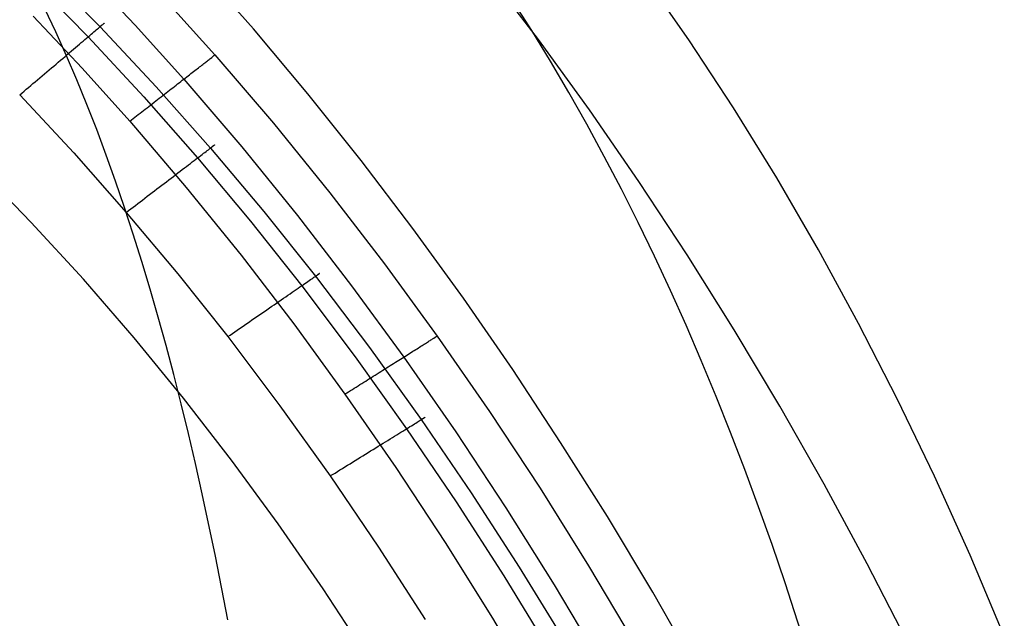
# Model space of a CAD drawing. Extents: x -353 to 1161, y -766 to 145.
# Tile 73 of 74: x 1075 to 1117, y 50 to 76. Entities that reach past the tile are written whole.
import ezdxf

# ---------------------------------------------------------------- set-up
doc = ezdxf.new("R2010")
doc.units = 0
doc.layers.add('DEFAULT', color=7, linetype='CONTINUOUS')

msp = doc.modelspace()

# ---------------------------------------------------------------- linework, layer by layer
at = {"layer": 'DEFAULT'}
for p, q in [((1084.859, 75.306, 91.409), (1082.487, 77.993, 91.409)), ((1076.048, 77.727, 68.551), (1078.346, 75.396, 68.576)), ((1077.702, 77.714, 77.381), (1079.83, 75.464, 77.388)), ((1096.961, 74.849, 263.484), (1094.739, 77.756, 263.086)), ((1103.345, 74.842, 456.146), (1101.376, 77.653, 455.033)), ((1075.564, 77.294, 73.764), (1077.84, 74.967, 73.775)), ((1081.127, 76.521, 80.538), (1083.221, 74.197, 80.558)), ((1076.468, 75.172, 580.186), (1076.005, 76.16, 579.206)), ((1096.676, 75.233, 539.159), (1095.863, 76.512, 538.347)), ((1075.508, 75.84, 76.166), (1077.584, 73.634, 76.166)), ((1078.137, 75.219, 72.989), (1078.187, 75.261, 72.825)), ((1078.187, 75.261, 72.825), (1078.233, 75.3, 72.658)), ((1078.233, 75.3, 72.658), (1078.276, 75.337, 72.49)), ((1078.276, 75.337, 72.49), (1078.315, 75.37, 72.32)), ((1078.315, 75.37, 72.32), (1078.351, 75.401, 72.149)), ((1078.373, 75.419, 68.717), (1078.346, 75.396, 68.576)), ((1078.346, 75.396, 68.576), (1080.728, 72.848, 68.602)), ((1078.351, 75.401, 72.149), (1078.384, 75.428, 71.977)), ((1078.399, 75.441, 68.861), (1078.373, 75.419, 68.717)), ((1078.384, 75.428, 71.977), (1078.413, 75.453, 71.805)), ((1078.422, 75.461, 69.007), (1078.399, 75.441, 68.861)), ((1078.413, 75.453, 71.805), (1078.438, 75.474, 71.632)), ((1078.443, 75.479, 69.156), (1078.422, 75.461, 69.007)), ((1078.438, 75.474, 71.632), (1078.46, 75.493, 71.459)), ((1078.462, 75.495, 69.308), (1078.443, 75.479, 69.156)), ((1078.46, 75.493, 71.459), (1078.479, 75.509, 71.287)), ((1078.479, 75.509, 69.462), (1078.462, 75.495, 69.308)), ((1078.479, 75.509, 71.287), (1078.494, 75.522, 71.115)), ((1078.493, 75.521, 69.619), (1078.479, 75.509, 69.462)), ((1078.504, 75.531, 69.778), (1078.493, 75.521, 69.619)), ((1078.494, 75.522, 71.115), (1078.506, 75.532, 70.943)), ((1078.513, 75.538, 69.939), (1078.504, 75.531, 69.778)), ((1078.506, 75.532, 70.943), (1078.515, 75.54, 70.772)), ((1078.52, 75.544, 70.103), (1078.513, 75.538, 69.939)), ((1078.515, 75.54, 70.772), (1078.521, 75.545, 70.603)), ((1078.523, 75.547, 70.268), (1078.52, 75.544, 70.103)), ((1078.521, 75.545, 70.603), (1078.523, 75.547, 70.435)), ((1078.523, 75.547, 70.435), (1078.523, 75.547, 70.268)), ((1079.83, 75.464, 77.388), (1081.901, 73.169, 77.394)), ((1087.173, 72.548, 91.409), (1084.859, 75.306, 91.409)), ((1076.919, 74.164, 581.137), (1076.468, 75.172, 580.186)), ((1077.625, 74.785, 74.207), (1077.7, 74.848, 74.067)), ((1077.7, 74.848, 74.067), (1077.771, 74.909, 73.923)), ((1077.771, 74.909, 73.923), (1077.84, 74.967, 73.775)), ((1077.84, 74.967, 73.775), (1077.906, 75.023, 73.624)), ((1077.84, 74.967, 73.775), (1080.2, 72.423, 73.786)), ((1077.906, 75.023, 73.624), (1077.968, 75.076, 73.469)), ((1077.968, 75.076, 73.469), (1078.028, 75.126, 73.312)), ((1078.028, 75.126, 73.312), (1078.084, 75.174, 73.152)), ((1078.084, 75.174, 73.152), (1078.137, 75.219, 72.989)), ((1097.471, 73.931, 539.948), (1096.676, 75.233, 539.159)), ((1099.124, 71.871, 263.863), (1096.961, 74.849, 263.484)), ((1105.247, 71.95, 457.21), (1103.345, 74.842, 456.146)), ((1077.13, 74.365, 74.956), (1077.218, 74.439, 74.843)), ((1077.218, 74.439, 74.843), (1077.304, 74.512, 74.725)), ((1077.304, 74.512, 74.725), (1077.388, 74.583, 74.602)), ((1077.388, 74.583, 74.602), (1077.469, 74.653, 74.474)), ((1077.469, 74.653, 74.474), (1077.549, 74.72, 74.343)), ((1077.549, 74.72, 74.343), (1077.625, 74.785, 74.207)), ((1076.668, 73.973, 75.445), (1076.763, 74.053, 75.358)), ((1076.763, 74.053, 75.358), (1076.857, 74.133, 75.265)), ((1076.857, 74.133, 75.265), (1076.949, 74.212, 75.167)), ((1077.358, 73.137, 582.059), (1076.919, 74.164, 581.137)), ((1076.949, 74.212, 75.167), (1077.04, 74.289, 75.064)), ((1077.04, 74.289, 75.064), (1077.13, 74.365, 74.956)), ((1082.973, 74.004, 79.478), (1083.005, 74.028, 79.585)), ((1083.005, 74.028, 79.585), (1083.035, 74.052, 79.692)), ((1083.035, 74.052, 79.692), (1083.091, 74.095, 79.908)), ((1083.091, 74.095, 79.908), (1083.14, 74.134, 80.125)), ((1083.14, 74.134, 80.125), (1083.184, 74.168, 80.341)), ((1083.184, 74.168, 80.341), (1083.221, 74.197, 80.558)), ((1083.221, 74.197, 80.558), (1085.706, 71.295, 80.581)), ((1076.182, 73.561, 75.805), (1076.28, 73.644, 75.743)), ((1076.28, 73.644, 75.743), (1076.378, 73.727, 75.677)), ((1076.378, 73.727, 75.677), (1076.475, 73.809, 75.605)), ((1076.475, 73.809, 75.605), (1076.572, 73.891, 75.528)), ((1076.572, 73.891, 75.528), (1076.668, 73.973, 75.445)), ((1077.584, 73.634, 76.166), (1079.607, 71.383, 76.166)), ((1082.421, 73.574, 78.164), (1082.473, 73.614, 78.258)), ((1082.473, 73.614, 78.258), (1082.522, 73.653, 78.353)), ((1082.522, 73.653, 78.353), (1082.571, 73.691, 78.45)), ((1082.571, 73.691, 78.45), (1082.618, 73.727, 78.548)), ((1082.618, 73.727, 78.548), (1082.664, 73.763, 78.648)), ((1082.664, 73.763, 78.648), (1082.708, 73.797, 78.748)), ((1082.708, 73.797, 78.748), (1082.75, 73.83, 78.85)), ((1082.75, 73.83, 78.85), (1082.791, 73.862, 78.953)), ((1082.791, 73.862, 78.953), (1082.831, 73.893, 79.056)), ((1082.831, 73.893, 79.056), (1082.869, 73.922, 79.161)), ((1082.869, 73.922, 79.161), (1082.905, 73.951, 79.266)), ((1082.905, 73.951, 79.266), (1082.94, 73.978, 79.372)), ((1082.94, 73.978, 79.372), (1082.973, 74.004, 79.478)), ((1098.249, 72.607, 540.714), (1097.471, 73.931, 539.948)), ((1075.691, 73.144, 76.036), (1075.788, 73.227, 75.999)), ((1075.788, 73.227, 75.999), (1075.887, 73.31, 75.958)), ((1075.887, 73.31, 75.958), (1075.985, 73.394, 75.912)), ((1075.985, 73.394, 75.912), (1076.083, 73.477, 75.861)), ((1076.083, 73.477, 75.861), (1076.182, 73.561, 75.805)), ((1081.901, 73.169, 77.394), (1081.963, 73.217, 77.472)), ((1081.963, 73.217, 77.472), (1082.025, 73.265, 77.552)), ((1082.025, 73.265, 77.552), (1082.085, 73.312, 77.634)), ((1082.085, 73.312, 77.634), (1082.144, 73.358, 77.718)), ((1082.144, 73.358, 77.718), (1082.202, 73.404, 77.803)), ((1082.202, 73.404, 77.803), (1082.259, 73.448, 77.891)), ((1082.259, 73.448, 77.891), (1082.314, 73.491, 77.98)), ((1082.314, 73.491, 77.98), (1082.368, 73.533, 78.071)), ((1082.368, 73.533, 78.071), (1082.421, 73.574, 78.164)), ((1075.21, 72.737, 76.149), (1075.305, 72.817, 76.135)), ((1075.305, 72.817, 76.135), (1075.4, 72.898, 76.117)), ((1075.4, 72.898, 76.117), (1075.496, 72.979, 76.094)), ((1075.496, 72.979, 76.094), (1075.593, 73.061, 76.067)), ((1075.593, 73.061, 76.067), (1075.691, 73.144, 76.036)), ((1077.786, 72.092, 582.954), (1077.358, 73.137, 582.059)), ((1080.728, 72.848, 68.602), (1083.036, 70.244, 68.627)), ((1081.295, 72.697, 76.795), (1081.365, 72.752, 76.852)), ((1081.365, 72.752, 76.852), (1081.435, 72.806, 76.911)), ((1081.435, 72.806, 76.911), (1081.504, 72.86, 76.973)), ((1081.504, 72.86, 76.973), (1081.572, 72.913, 77.038)), ((1081.572, 72.913, 77.038), (1081.64, 72.966, 77.105)), ((1081.64, 72.966, 77.105), (1081.706, 73.018, 77.174)), ((1081.706, 73.018, 77.174), (1081.772, 73.069, 77.245)), ((1081.772, 73.069, 77.245), (1081.837, 73.119, 77.319)), ((1081.837, 73.119, 77.319), (1081.901, 73.169, 77.394)), ((1081.901, 73.169, 77.394), (1084.359, 70.302, 77.402)), ((1074.933, 72.501, 76.166), (1075.024, 72.579, 76.164)), ((1074.933, 72.501, 76.166), (1077.229, 70.035, 76.166)), ((1075.024, 72.579, 76.164), (1075.117, 72.657, 76.158)), ((1075.117, 72.657, 76.158), (1075.21, 72.737, 76.149)), ((1080.2, 72.423, 73.786), (1082.487, 69.825, 73.796)), ((1080.787, 72.302, 76.464), (1080.86, 72.359, 76.504)), ((1080.86, 72.359, 76.504), (1080.934, 72.416, 76.546)), ((1080.934, 72.416, 76.546), (1081.007, 72.473, 76.591)), ((1081.007, 72.473, 76.591), (1081.079, 72.53, 76.638)), ((1081.079, 72.53, 76.638), (1081.152, 72.586, 76.688)), ((1081.152, 72.586, 76.688), (1081.223, 72.642, 76.74)), ((1081.223, 72.642, 76.74), (1081.295, 72.697, 76.795)), ((1089.43, 69.722, 91.409), (1087.173, 72.548, 91.409)), ((1099.01, 71.26, 541.456), (1098.249, 72.607, 540.714)), ((1078.202, 71.027, 583.822), (1077.786, 72.092, 582.954)), ((1080.266, 71.897, 76.258), (1080.341, 71.954, 76.28)), ((1080.341, 71.954, 76.28), (1080.415, 72.012, 76.304)), ((1080.415, 72.012, 76.304), (1080.49, 72.07, 76.331)), ((1080.49, 72.07, 76.331), (1080.564, 72.128, 76.361)), ((1080.564, 72.128, 76.361), (1080.638, 72.186, 76.393)), ((1080.638, 72.186, 76.393), (1080.713, 72.244, 76.427)), ((1080.713, 72.244, 76.427), (1080.787, 72.302, 76.464)), ((1107.082, 68.979, 458.223), (1105.247, 71.95, 457.21)), ((1079.751, 71.495, 76.17), (1079.824, 71.552, 76.176)), ((1079.824, 71.552, 76.176), (1079.897, 71.609, 76.184)), ((1079.897, 71.609, 76.184), (1079.97, 71.666, 76.194)), ((1079.97, 71.666, 76.194), (1080.044, 71.723, 76.206)), ((1080.044, 71.723, 76.206), (1080.118, 71.781, 76.221)), ((1080.118, 71.781, 76.221), (1080.192, 71.839, 76.238)), ((1080.192, 71.839, 76.238), (1080.266, 71.897, 76.258)), ((1101.229, 68.824, 264.224), (1099.124, 71.871, 263.863)), ((1079.607, 71.383, 76.166), (1079.678, 71.439, 76.167)), ((1079.607, 71.383, 76.166), (1082.009, 68.571, 76.166)), ((1079.678, 71.439, 76.167), (1079.751, 71.495, 76.17)), ((1085.706, 71.295, 80.581), (1088.106, 68.336, 80.603)), ((1099.754, 69.892, 542.176), (1099.01, 71.26, 541.456)), ((1078.607, 69.944, 584.664), (1078.202, 71.027, 583.822)), ((1083.024, 70.235, 72.184), (1083.059, 70.261, 72.013)), ((1083.064, 70.265, 68.767), (1083.036, 70.244, 68.627)), ((1083.036, 70.244, 68.627), (1085.304, 67.548, 68.649)), ((1083.059, 70.261, 72.013), (1083.09, 70.285, 71.842)), ((1083.09, 70.285, 68.911), (1083.064, 70.265, 68.767)), ((1083.09, 70.285, 71.842), (1083.117, 70.305, 71.67)), ((1083.113, 70.303, 69.057), (1083.09, 70.285, 68.911)), ((1083.134, 70.319, 69.206), (1083.113, 70.303, 69.057)), ((1083.117, 70.305, 71.67), (1083.141, 70.324, 71.499)), ((1083.153, 70.333, 69.357), (1083.134, 70.319, 69.206)), ((1083.141, 70.324, 71.499), (1083.161, 70.339, 71.327)), ((1083.17, 70.346, 69.511), (1083.153, 70.333, 69.357)), ((1083.161, 70.339, 71.327), (1083.178, 70.352, 71.156)), ((1083.184, 70.356, 69.667), (1083.17, 70.346, 69.511)), ((1083.178, 70.352, 71.156), (1083.191, 70.362, 70.986)), ((1083.195, 70.365, 69.826), (1083.184, 70.356, 69.667)), ((1083.191, 70.362, 70.986), (1083.201, 70.37, 70.816)), ((1083.203, 70.371, 69.987), (1083.195, 70.365, 69.826)), ((1083.201, 70.37, 70.816), (1083.208, 70.375, 70.647)), ((1083.209, 70.376, 70.149), (1083.203, 70.371, 69.987)), ((1083.208, 70.375, 70.647), (1083.211, 70.377, 70.48)), ((1083.212, 70.378, 70.314), (1083.209, 70.376, 70.149)), ((1083.211, 70.377, 70.48), (1083.212, 70.378, 70.314)), ((1084.359, 70.302, 77.402), (1086.734, 67.378, 77.408)), ((1077.229, 70.035, 76.166), (1079.456, 67.514, 76.166)), ((1079.001, 68.843, 585.48), (1078.607, 69.944, 584.664)), ((1082.415, 69.77, 73.943), (1082.487, 69.825, 73.796)), ((1082.487, 69.825, 73.796), (1082.555, 69.877, 73.646)), ((1082.487, 69.825, 73.796), (1084.733, 67.135, 73.806)), ((1082.555, 69.877, 73.646), (1082.621, 69.927, 73.493)), ((1082.621, 69.927, 73.493), (1082.684, 69.975, 73.337)), ((1082.684, 69.975, 73.337), (1082.743, 70.02, 73.179)), ((1082.743, 70.02, 73.179), (1082.798, 70.062, 73.017)), ((1082.798, 70.062, 73.017), (1082.851, 70.102, 72.854)), ((1082.851, 70.102, 72.854), (1082.899, 70.14, 72.689)), ((1082.899, 70.14, 72.689), (1082.944, 70.174, 72.522)), ((1082.944, 70.174, 72.522), (1082.986, 70.206, 72.353)), ((1082.986, 70.206, 72.353), (1083.024, 70.235, 72.184)), ((1100.482, 68.501, 542.873), (1099.754, 69.892, 542.176)), ((1075.426, 67.088, 45.799), (1073.146, 69.435, 45.808)), ((1081.927, 69.398, 74.737), (1082.014, 69.464, 74.616)), ((1082.014, 69.464, 74.616), (1082.099, 69.529, 74.489)), ((1082.099, 69.529, 74.489), (1082.182, 69.593, 74.359)), ((1082.182, 69.593, 74.359), (1082.262, 69.654, 74.224)), ((1082.262, 69.654, 74.224), (1082.34, 69.713, 74.085)), ((1082.34, 69.713, 74.085), (1082.415, 69.77, 73.943)), ((1091.631, 66.827, 91.409), (1089.43, 69.722, 91.409)), ((1081.363, 68.968, 75.365), (1081.461, 69.042, 75.273)), ((1081.461, 69.042, 75.273), (1081.557, 69.116, 75.175)), ((1081.557, 69.116, 75.175), (1081.652, 69.188, 75.073)), ((1081.652, 69.188, 75.073), (1081.745, 69.259, 74.966)), ((1081.745, 69.259, 74.966), (1081.837, 69.329, 74.854)), ((1081.837, 69.329, 74.854), (1081.927, 69.398, 74.737)), ((1079.385, 67.723, 586.271), (1079.001, 68.843, 585.48)), ((1080.757, 68.506, 75.807), (1080.86, 68.584, 75.747)), ((1080.86, 68.584, 75.747), (1080.962, 68.662, 75.681)), ((1080.962, 68.662, 75.681), (1081.063, 68.739, 75.609)), ((1081.063, 68.739, 75.609), (1081.164, 68.816, 75.533)), ((1081.164, 68.816, 75.533), (1081.264, 68.892, 75.451)), ((1081.264, 68.892, 75.451), (1081.363, 68.968, 75.365)), ((1082.009, 68.571, 76.166), (1084.332, 65.7, 76.166)), ((1103.277, 65.708, 264.567), (1101.229, 68.824, 264.224)), ((1108.851, 65.928, 459.186), (1107.082, 68.979, 458.223)), ((1080.246, 68.116, 76.037), (1080.348, 68.194, 76.001)), ((1080.348, 68.194, 76.001), (1080.45, 68.272, 75.96)), ((1080.45, 68.272, 75.96), (1080.552, 68.35, 75.914)), ((1080.552, 68.35, 75.914), (1080.655, 68.428, 75.863)), ((1080.655, 68.428, 75.863), (1080.757, 68.506, 75.807)), ((1088.106, 68.336, 80.603), (1090.422, 65.324, 80.622)), ((1101.193, 67.089, 543.547), (1100.482, 68.501, 542.873)), ((1079.648, 67.66, 76.158), (1079.746, 67.734, 76.149)), ((1079.746, 67.734, 76.149), (1079.844, 67.809, 76.135)), ((1079.844, 67.809, 76.135), (1079.943, 67.885, 76.117)), ((1079.943, 67.885, 76.117), (1080.044, 67.962, 76.095)), ((1080.044, 67.962, 76.095), (1080.144, 68.038, 76.068)), ((1080.144, 68.038, 76.068), (1080.246, 68.116, 76.037)), ((1079.758, 66.586, 587.037), (1079.385, 67.723, 586.271)), ((1079.456, 67.514, 76.166), (1079.552, 67.586, 76.164)), ((1079.456, 67.514, 76.166), (1081.647, 64.9, 76.166)), ((1079.552, 67.586, 76.164), (1079.648, 67.66, 76.158)), ((1085.304, 67.548, 68.649), (1087.496, 64.802, 68.67)), ((1086.734, 67.378, 77.408), (1089.028, 64.4, 77.415)), ((1077.644, 64.67, 45.785), (1075.426, 67.088, 45.799)), ((1084.733, 67.135, 73.806), (1086.907, 64.396, 73.815)), ((1101.888, 65.655, 544.2), (1101.193, 67.089, 543.547)), ((1080.121, 65.43, 587.778), (1079.758, 66.586, 587.037)), ((1093.776, 63.866, 91.409), (1091.631, 66.827, 91.409)), ((1084.332, 65.7, 76.166), (1086.577, 62.775, 76.166)), ((1102.567, 64.199, 544.83), (1101.888, 65.655, 544.2)), ((1105.269, 62.526, 264.892), (1103.277, 65.708, 264.567)), ((1110.556, 62.8, 460.097), (1108.851, 65.928, 459.186)), ((1080.474, 64.257, 588.496), (1080.121, 65.43, 587.778)), ((1090.422, 65.324, 80.622), (1092.657, 62.262, 80.64)), ((1081.647, 64.9, 76.166), (1083.767, 62.236, 76.166)), ((1087.524, 64.821, 68.811), (1087.496, 64.802, 68.67)), ((1087.504, 64.807, 72.044), (1087.537, 64.829, 71.874)), ((1087.55, 64.839, 68.954), (1087.524, 64.821, 68.811)), ((1087.537, 64.829, 71.874), (1087.565, 64.849, 71.704)), ((1087.574, 64.855, 69.1), (1087.55, 64.839, 68.954)), ((1087.565, 64.849, 71.704), (1087.591, 64.867, 71.533)), ((1087.595, 64.87, 69.249), (1087.574, 64.855, 69.1)), ((1087.591, 64.867, 71.533), (1087.612, 64.882, 71.363)), ((1087.614, 64.883, 69.4), (1087.595, 64.87, 69.249)), ((1087.612, 64.882, 71.363), (1087.63, 64.894, 71.192)), ((1087.63, 64.894, 69.554), (1087.614, 64.883, 69.4)), ((1087.63, 64.894, 71.192), (1087.645, 64.904, 71.023)), ((1087.644, 64.903, 69.71), (1087.63, 64.894, 69.554)), ((1087.654, 64.911, 69.868), (1087.644, 64.903, 69.71)), ((1087.645, 64.904, 71.023), (1087.656, 64.912, 70.854)), ((1087.662, 64.916, 70.028), (1087.654, 64.911, 69.868)), ((1087.656, 64.912, 70.854), (1087.664, 64.917, 70.686)), ((1087.667, 64.92, 70.19), (1087.662, 64.916, 70.028)), ((1087.664, 64.917, 70.686), (1087.668, 64.92, 70.519)), ((1087.669, 64.921, 70.354), (1087.667, 64.92, 70.19)), ((1087.668, 64.92, 70.519), (1087.669, 64.921, 70.354)), ((1079.8, 62.181, 45.766), (1077.644, 64.67, 45.785)), ((1086.832, 64.345, 73.96), (1086.907, 64.396, 73.815)), ((1086.907, 64.396, 73.815), (1086.978, 64.445, 73.666)), ((1086.907, 64.396, 73.815), (1089.174, 61.385, 73.823)), ((1086.978, 64.445, 73.666), (1087.047, 64.492, 73.514)), ((1087.047, 64.492, 73.514), (1087.112, 64.537, 73.359)), ((1087.112, 64.537, 73.359), (1087.173, 64.579, 73.202)), ((1087.173, 64.579, 73.202), (1087.231, 64.619, 73.042)), ((1087.231, 64.619, 73.042), (1087.286, 64.657, 72.88)), ((1087.286, 64.657, 72.88), (1087.337, 64.692, 72.716)), ((1087.337, 64.692, 72.716), (1087.384, 64.725, 72.55)), ((1087.384, 64.725, 72.55), (1087.428, 64.755, 72.382)), ((1087.428, 64.755, 72.382), (1087.468, 64.782, 72.214)), ((1087.468, 64.782, 72.214), (1087.504, 64.807, 72.044)), ((1087.496, 64.802, 68.67), (1089.784, 61.782, 68.691)), ((1089.028, 64.4, 77.415), (1091.242, 61.371, 77.421)), ((1080.817, 63.066, 589.192), (1080.474, 64.257, 588.496)), ((1086.232, 63.932, 74.864), (1086.325, 63.996, 74.748)), ((1086.325, 63.996, 74.748), (1086.416, 64.059, 74.628)), ((1086.416, 64.059, 74.628), (1086.505, 64.12, 74.502)), ((1086.505, 64.12, 74.502), (1086.59, 64.179, 74.373)), ((1086.59, 64.179, 74.373), (1086.674, 64.236, 74.239)), ((1086.674, 64.236, 74.239), (1086.754, 64.291, 74.101)), ((1086.754, 64.291, 74.101), (1086.832, 64.345, 73.96)), ((1103.23, 62.721, 545.439), (1102.567, 64.199, 544.83)), ((1085.639, 63.524, 75.457), (1085.741, 63.594, 75.371)), ((1085.741, 63.594, 75.371), (1085.842, 63.664, 75.279)), ((1085.842, 63.664, 75.279), (1085.942, 63.733, 75.183)), ((1085.942, 63.733, 75.183), (1086.041, 63.801, 75.082)), ((1086.041, 63.801, 75.082), (1086.138, 63.867, 74.975)), ((1086.138, 63.867, 74.975), (1086.232, 63.932, 74.864)), ((1095.867, 60.839, 91.409), (1093.776, 63.866, 91.409)), ((1085.008, 63.09, 75.865), (1085.114, 63.163, 75.81)), ((1085.114, 63.163, 75.81), (1085.22, 63.236, 75.749)), ((1085.22, 63.236, 75.749), (1085.326, 63.309, 75.684)), ((1085.326, 63.309, 75.684), (1085.431, 63.381, 75.613)), ((1085.431, 63.381, 75.613), (1085.535, 63.453, 75.538)), ((1085.535, 63.453, 75.538), (1085.639, 63.524, 75.457)), ((1081.151, 61.857, 589.864), (1080.817, 63.066, 589.192)), ((1084.375, 62.655, 76.095), (1084.48, 62.727, 76.069)), ((1084.48, 62.727, 76.069), (1084.585, 62.799, 76.037)), ((1084.585, 62.799, 76.037), (1084.69, 62.871, 76.002)), ((1084.69, 62.871, 76.002), (1084.796, 62.944, 75.961)), ((1084.796, 62.944, 75.961), (1084.902, 63.017, 75.916)), ((1084.902, 63.017, 75.916), (1085.008, 63.09, 75.865)), ((1086.577, 62.775, 76.166), (1088.745, 59.799, 76.166)), ((1103.877, 61.222, 546.026), (1103.23, 62.721, 545.439)), ((1112.197, 59.594, 460.954), (1110.556, 62.8, 460.097)), ((1083.767, 62.236, 76.166), (1083.866, 62.304, 76.164)), ((1083.866, 62.304, 76.164), (1083.966, 62.373, 76.158)), ((1083.966, 62.373, 76.158), (1084.067, 62.443, 76.149)), ((1084.067, 62.443, 76.149), (1084.169, 62.513, 76.135)), ((1084.169, 62.513, 76.135), (1084.272, 62.583, 76.117)), ((1084.272, 62.583, 76.117), (1084.375, 62.655, 76.095)), ((1107.206, 59.279, 265.2), (1105.269, 62.526, 264.892)), ((1081.894, 59.622, 45.744), (1079.8, 62.181, 45.766)), ((1083.767, 62.236, 76.166), (1085.982, 59.304, 76.166)), ((1092.018, 61.86, 78.598), (1092.067, 61.89, 78.699)), ((1092.067, 61.89, 78.699), (1092.114, 61.92, 78.802)), ((1092.114, 61.92, 78.802), (1092.16, 61.949, 78.905)), ((1092.16, 61.949, 78.905), (1092.204, 61.977, 79.01)), ((1092.204, 61.977, 79.01), (1092.246, 62.003, 79.115)), ((1092.246, 62.003, 79.115), (1092.286, 62.029, 79.222)), ((1092.286, 62.029, 79.222), (1092.325, 62.053, 79.329)), ((1092.325, 62.053, 79.329), (1092.362, 62.076, 79.436)), ((1092.362, 62.076, 79.436), (1092.397, 62.099, 79.544)), ((1092.397, 62.099, 79.544), (1092.431, 62.12, 79.653)), ((1092.431, 62.12, 79.653), (1092.463, 62.14, 79.762)), ((1092.463, 62.14, 79.762), (1092.522, 62.177, 79.981)), ((1092.522, 62.177, 79.981), (1092.574, 62.21, 80.201)), ((1092.574, 62.21, 80.201), (1092.619, 62.238, 80.421)), ((1092.619, 62.238, 80.421), (1092.657, 62.262, 80.64)), ((1092.657, 62.262, 80.64), (1094.884, 59.052, 80.657)), ((1081.476, 60.631, 590.515), (1081.151, 61.857, 589.864)), ((1089.784, 61.782, 68.691), (1091.987, 58.713, 68.709)), ((1091.377, 61.456, 77.582), (1091.443, 61.497, 77.665)), ((1091.443, 61.497, 77.665), (1091.507, 61.538, 77.751)), ((1091.507, 61.538, 77.751), (1091.569, 61.577, 77.838)), ((1091.569, 61.577, 77.838), (1091.631, 61.616, 77.928)), ((1091.631, 61.616, 77.928), (1091.691, 61.654, 78.019)), ((1091.691, 61.654, 78.019), (1091.749, 61.69, 78.111)), ((1091.749, 61.69, 78.111), (1091.806, 61.726, 78.206)), ((1091.806, 61.726, 78.206), (1091.861, 61.761, 78.302)), ((1091.861, 61.761, 78.302), (1091.915, 61.795, 78.399)), ((1091.915, 61.795, 78.399), (1091.967, 61.828, 78.498)), ((1091.967, 61.828, 78.498), (1092.018, 61.86, 78.598)), ((1089.174, 61.385, 73.823), (1091.36, 58.325, 73.831)), ((1090.66, 61.005, 76.866), (1090.736, 61.053, 76.927)), ((1090.736, 61.053, 76.927), (1090.812, 61.1, 76.991)), ((1090.812, 61.1, 76.991), (1090.886, 61.147, 77.056)), ((1090.886, 61.147, 77.056), (1090.959, 61.193, 77.125)), ((1090.959, 61.193, 77.125), (1091.032, 61.238, 77.195)), ((1091.032, 61.238, 77.195), (1091.103, 61.283, 77.268)), ((1091.103, 61.283, 77.268), (1091.173, 61.328, 77.343)), ((1091.173, 61.328, 77.343), (1091.242, 61.371, 77.421)), ((1091.242, 61.371, 77.421), (1091.31, 61.414, 77.5)), ((1091.242, 61.371, 77.421), (1093.449, 58.193, 77.426)), ((1091.31, 61.414, 77.5), (1091.377, 61.456, 77.582)), ((1104.508, 59.702, 546.592), (1103.877, 61.222, 546.026)), ((1081.792, 59.388, 591.145), (1081.476, 60.631, 590.515)), ((1090.031, 60.608, 76.47), (1090.111, 60.659, 76.511)), ((1090.111, 60.659, 76.511), (1090.191, 60.709, 76.554)), ((1090.191, 60.709, 76.554), (1090.271, 60.759, 76.6)), ((1090.271, 60.759, 76.6), (1090.35, 60.809, 76.648)), ((1090.35, 60.809, 76.648), (1090.428, 60.859, 76.699)), ((1090.428, 60.859, 76.699), (1090.506, 60.908, 76.752)), ((1090.506, 60.908, 76.752), (1090.584, 60.956, 76.808)), ((1090.584, 60.956, 76.808), (1090.66, 61.005, 76.866)), ((1097.904, 57.749, 91.409), (1095.867, 60.839, 91.409)), ((1089.383, 60.2, 76.239), (1089.464, 60.251, 76.259)), ((1089.464, 60.251, 76.259), (1089.545, 60.302, 76.282)), ((1089.545, 60.302, 76.282), (1089.626, 60.353, 76.307)), ((1089.626, 60.353, 76.307), (1089.707, 60.404, 76.334)), ((1089.707, 60.404, 76.334), (1089.788, 60.455, 76.365)), ((1089.788, 60.455, 76.365), (1089.869, 60.506, 76.397)), ((1089.869, 60.506, 76.397), (1089.95, 60.557, 76.432)), ((1089.95, 60.557, 76.432), (1090.031, 60.608, 76.47)), ((1088.745, 59.799, 76.166), (1088.824, 59.848, 76.167)), ((1088.745, 59.799, 76.166), (1090.909, 56.674, 76.166)), ((1088.824, 59.848, 76.167), (1088.902, 59.897, 76.17)), ((1088.902, 59.897, 76.17), (1088.982, 59.947, 76.176)), ((1088.982, 59.947, 76.176), (1089.061, 59.998, 76.184)), ((1089.061, 59.998, 76.184), (1089.141, 60.048, 76.194)), ((1089.141, 60.048, 76.194), (1089.222, 60.098, 76.207)), ((1089.222, 60.098, 76.207), (1089.302, 60.149, 76.222)), ((1089.302, 60.149, 76.222), (1089.383, 60.2, 76.239)), ((1082.098, 58.128, 591.754), (1081.792, 59.388, 591.145)), ((1083.929, 56.994, 45.718), (1081.894, 59.622, 45.744)), ((1105.124, 58.161, 547.137), (1104.508, 59.702, 546.592)), ((1113.774, 56.311, 461.758), (1112.197, 59.594, 460.954)), ((1085.982, 59.304, 76.166), (1088.118, 56.321, 76.166)), ((1094.884, 59.052, 80.657), (1097.029, 55.797, 80.672)), ((1109.088, 55.969, 265.492), (1107.206, 59.279, 265.2)), ((1091.696, 58.533, 73.063), (1091.753, 58.568, 72.902)), ((1091.753, 58.568, 72.902), (1091.806, 58.601, 72.739)), ((1091.806, 58.601, 72.739), (1091.855, 58.631, 72.574)), ((1091.855, 58.631, 72.574), (1091.901, 58.66, 72.408)), ((1091.901, 58.66, 72.408), (1091.943, 58.685, 72.24)), ((1091.943, 58.685, 72.24), (1091.981, 58.709, 72.072)), ((1091.981, 58.709, 72.072), (1092.015, 58.73, 71.903)), ((1092.015, 58.73, 68.85), (1091.987, 58.713, 68.709)), ((1091.987, 58.713, 68.709), (1094.104, 55.604, 68.725)), ((1092.015, 58.73, 71.903), (1092.045, 58.749, 71.733)), ((1092.041, 58.746, 68.993), (1092.015, 58.73, 68.85)), ((1092.065, 58.761, 69.139), (1092.041, 58.746, 68.993)), ((1092.045, 58.749, 71.733), (1092.072, 58.765, 71.563)), ((1092.086, 58.774, 69.287), (1092.065, 58.761, 69.139)), ((1092.072, 58.765, 71.563), (1092.095, 58.78, 71.394)), ((1092.104, 58.786, 69.438), (1092.086, 58.774, 69.287)), ((1092.095, 58.78, 71.394), (1092.114, 58.792, 71.224)), ((1092.121, 58.795, 69.591), (1092.104, 58.786, 69.438)), ((1092.114, 58.792, 71.224), (1092.13, 58.801, 71.055)), ((1092.134, 58.804, 69.747), (1092.121, 58.795, 69.591)), ((1092.13, 58.801, 71.055), (1092.142, 58.809, 70.887)), ((1092.144, 58.81, 69.904), (1092.134, 58.804, 69.747)), ((1092.142, 58.809, 70.887), (1092.151, 58.814, 70.72)), ((1092.152, 58.815, 70.064), (1092.144, 58.81, 69.904)), ((1092.151, 58.814, 70.72), (1092.156, 58.817, 70.554)), ((1092.156, 58.818, 70.226), (1092.152, 58.815, 70.064)), ((1092.156, 58.817, 70.554), (1092.158, 58.818, 70.389)), ((1092.158, 58.818, 70.389), (1092.156, 58.818, 70.226)), ((1082.397, 56.851, 592.344), (1082.098, 58.128, 591.754)), ((1090.944, 58.068, 74.514), (1091.033, 58.123, 74.385)), ((1091.033, 58.123, 74.385), (1091.119, 58.176, 74.252)), ((1091.119, 58.176, 74.252), (1091.202, 58.228, 74.116)), ((1091.202, 58.228, 74.116), (1091.282, 58.277, 73.975)), ((1091.282, 58.277, 73.975), (1091.36, 58.325, 73.831)), ((1091.36, 58.325, 73.831), (1091.434, 58.371, 73.683)), ((1091.36, 58.325, 73.831), (1093.461, 55.226, 73.838)), ((1091.434, 58.371, 73.683), (1091.505, 58.415, 73.533)), ((1091.505, 58.415, 73.533), (1091.572, 58.456, 73.379)), ((1091.572, 58.456, 73.379), (1091.636, 58.496, 73.222)), ((1091.636, 58.496, 73.222), (1091.696, 58.533, 73.063)), ((1093.449, 58.193, 77.426), (1095.575, 54.97, 77.431)), ((1105.725, 56.598, 547.661), (1105.124, 58.161, 547.137)), ((1090.26, 57.645, 75.285), (1090.363, 57.709, 75.19)), ((1090.363, 57.709, 75.19), (1090.465, 57.772, 75.089)), ((1090.465, 57.772, 75.089), (1090.565, 57.833, 74.983)), ((1090.565, 57.833, 74.983), (1090.663, 57.894, 74.873)), ((1090.663, 57.894, 74.873), (1090.759, 57.953, 74.758)), ((1090.759, 57.953, 74.758), (1090.852, 58.011, 74.638)), ((1090.852, 58.011, 74.638), (1090.944, 58.068, 74.514)), ((1099.888, 54.596, 91.409), (1097.904, 57.749, 91.409)), ((1089.618, 57.248, 75.752), (1089.727, 57.315, 75.687)), ((1089.727, 57.315, 75.687), (1089.835, 57.382, 75.617)), ((1089.835, 57.382, 75.617), (1089.943, 57.449, 75.542)), ((1089.943, 57.449, 75.542), (1090.05, 57.515, 75.461)), ((1090.05, 57.515, 75.461), (1090.155, 57.58, 75.376)), ((1090.155, 57.58, 75.376), (1090.26, 57.645, 75.285)), ((1085.904, 54.296, 45.69), (1083.929, 56.994, 45.718)), ((1088.962, 56.843, 76.038), (1089.071, 56.91, 76.003)), ((1089.071, 56.91, 76.003), (1089.18, 56.977, 75.962)), ((1089.18, 56.977, 75.962), (1089.29, 57.045, 75.917)), ((1089.29, 57.045, 75.917), (1089.399, 57.113, 75.867)), ((1089.399, 57.113, 75.867), (1089.509, 57.181, 75.812)), ((1089.509, 57.181, 75.812), (1089.618, 57.248, 75.752)), ((1082.687, 55.557, 592.913), (1082.397, 56.851, 592.344)), ((1088.22, 56.384, 76.164), (1088.323, 56.447, 76.159)), ((1088.323, 56.447, 76.159), (1088.427, 56.512, 76.149)), ((1088.427, 56.512, 76.149), (1088.533, 56.577, 76.135)), ((1088.533, 56.577, 76.135), (1088.639, 56.643, 76.118)), ((1088.639, 56.643, 76.118), (1088.746, 56.709, 76.096)), ((1088.746, 56.709, 76.096), (1088.854, 56.776, 76.069)), ((1088.854, 56.776, 76.069), (1088.962, 56.843, 76.038)), ((1090.909, 56.674, 76.166), (1092.995, 53.503, 76.166)), ((1106.311, 55.015, 548.164), (1105.725, 56.598, 547.661)), ((1088.118, 56.321, 76.166), (1088.22, 56.384, 76.164)), ((1088.118, 56.321, 76.166), (1090.174, 53.296, 76.166)), ((1115.29, 52.953, 462.506), (1113.774, 56.311, 461.758)), ((1097.029, 55.797, 80.672), (1099.094, 52.501, 80.686)), ((1110.917, 52.596, 265.767), (1109.088, 55.969, 265.492)), ((1083.244, 52.92, 593.997), (1082.687, 55.557, 592.913)), ((1093.461, 55.226, 73.838), (1095.485, 52.087, 73.843)), ((1094.104, 55.604, 68.725), (1096.143, 52.454, 68.738)), ((1095.575, 54.97, 77.431), (1097.623, 51.706, 77.435)), ((1106.882, 53.41, 548.647), (1106.311, 55.015, 548.164)), ((1101.82, 51.382, 91.409), (1099.888, 54.596, 91.409)), ((1087.822, 51.529, 45.66), (1085.904, 54.296, 45.69)), ((1090.174, 53.296, 76.166), (1092.155, 50.228, 76.166)), ((1092.995, 53.503, 76.166), (1095.005, 50.289, 76.166)), ((1107.439, 51.785, 549.11), (1106.882, 53.41, 548.647)), ((1083.77, 50.216, 595.011), (1083.244, 52.92, 593.997)), ((1116.744, 49.52, 463.199), (1115.29, 52.953, 462.506)), ((1096.143, 52.454, 68.738), (1098.104, 49.266, 68.749)), ((1099.094, 52.501, 80.686), (1101.081, 49.169, 80.697)), ((1112.693, 49.162, 266.026), (1110.917, 52.596, 265.767)), ((1095.485, 52.087, 73.843), (1097.433, 48.909, 73.848)), ((1089.682, 48.694, 45.629), (1087.822, 51.529, 45.66)), ((1097.623, 51.706, 77.435), (1099.595, 48.403, 77.439)), ((1108.508, 48.473, 549.977), (1107.439, 51.785, 549.11)), ((1103.7, 48.107, 91.409), (1101.82, 51.382, 91.409)), ((1095.005, 50.289, 76.166), (1096.944, 47.036, 76.166))]:
    msp.add_line(p, q, dxfattribs=at)

doc.saveas('drawing.dxf')
